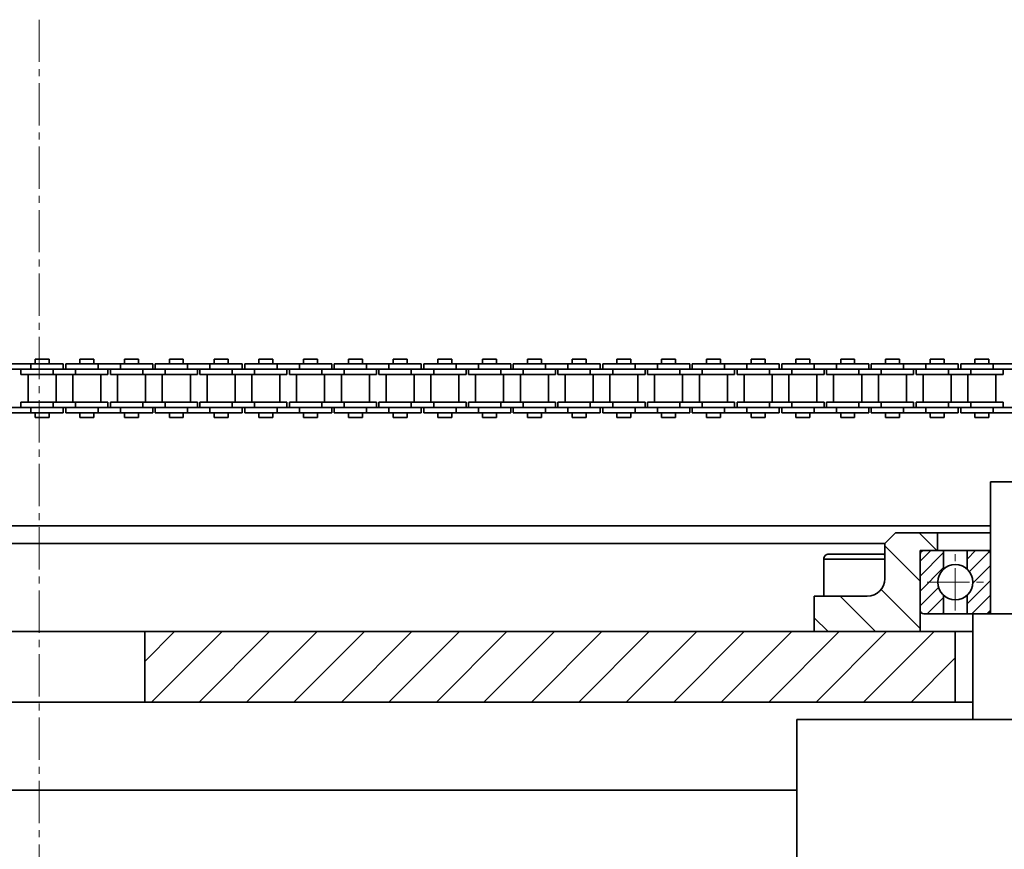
# Model space of a CAD drawing. Header units: millimetres. Extents: x 2945 to 26725, y -1082 to 16127.
# Tile 74 of 151: x 12290 to 12569, y 7665 to 7900. Entities that reach past the tile are written whole.
import ezdxf

# ---------------------------------------------------------------- set-up
doc = ezdxf.new("R2010")
doc.units = ezdxf.units.MM
doc.linetypes.add('点画线', pattern=[18, 12, -2, 2, -2])
for name, color, linetype, lineweight in [('中心线层', 1, '点画线', 18), ('几何体', 7, 'Continuous', 35), ('剖面线', 4, 'Continuous', 18), ('剖面线层', 4, 'Continuous', 18)]:
    doc.layers.add(name, color=color, linetype=linetype, lineweight=lineweight)
pattern_1 = [(45, (0, 0), (-2.121320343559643, 2.121320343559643), [])]

msp = doc.modelspace()

# ---------------------------------------------------------------- hatches: boundary and pattern name
at = {"layer": '剖面线'}
h = msp.add_hatch(dxfattribs=at)
h.set_pattern_fill('ANSI31', color=256, style=0, pattern_type=0)
h.set_pattern_definition([(135.0000000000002, (0, 0), (-6.735192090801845, -6.735192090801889), [])])
edge = h.paths.add_edge_path(flags=0)
edge.add_line((12515.25440187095, 7736.851522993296), (12515.25440187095, 7726.851522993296))
edge.add_line((12515.25440187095, 7726.851522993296), (12545.25440187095, 7726.851522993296))
edge.add_line((12545.25440187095, 7726.851522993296), (12545.25440187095, 7749.851522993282))
edge.add_line((12545.25440187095, 7749.851522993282), (12550.25440187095, 7749.851522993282))
edge.add_line((12550.25440187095, 7749.851522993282), (12550.25440187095, 7754.851522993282))
edge.add_line((12550.25440187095, 7754.851522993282), (12538.25440187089, 7754.851522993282))
edge.add_line((12538.25440187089, 7754.851522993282), (12535.25440187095, 7751.851522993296))
edge.add_line((12535.25440187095, 7751.851522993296), (12535.25440187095, 7741.851522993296))
edge.add_arc((12530.25440187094, 7741.851522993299), 5.000000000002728, 270.0000000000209, 359.9999999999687)
edge.add_line((12530.25440187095, 7736.851522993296), (12515.25440187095, 7736.851522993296))
h = msp.add_hatch(dxfattribs=at)
h.set_pattern_fill('ANSI31', color=256, style=0, pattern_type=0)
h.set_pattern_definition([(45, (0, 0), (-6.735192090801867, 6.735192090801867), [])])
h.paths.add_polyline_path([(12325.254401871, 7706.851522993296), (12555.254401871, 7706.851522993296), (12555.254401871, 7726.851522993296), (12325.254401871, 7726.851522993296)], flags=0)
at = {"layer": '剖面线层'}
h = msp.add_hatch(dxfattribs=at)
h.set_pattern_fill('无图案', color=256, style=0, pattern_type=0)
h.set_pattern_definition(pattern_1)
edge = h.paths.add_edge_path(flags=0)
edge.add_line((12545.25451020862, 7732.951520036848), (12545.25451020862, 7748.751519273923))
edge.add_line((12545.25451020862, 7748.751519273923), (12545.25451020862, 7749.851522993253))
edge.add_line((12545.25451020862, 7749.851522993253), (12546.3540966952, 7749.851522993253))
edge.add_arc((12546.35322357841, 7748.752809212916), 1.098714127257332, 89.95446867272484, 180.0672677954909)
edge.add_line((12545.25451020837, 7748.751519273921), (12545.25451020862, 7749.851522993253))
edge.add_line((12545.25451020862, 7749.851522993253), (12546.3540966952, 7749.851522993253))
edge.add_line((12546.3540966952, 7749.851522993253), (12551.92069368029, 7749.851522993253))
edge.add_line((12551.92069368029, 7749.851522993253), (12551.92069368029, 7744.565080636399))
edge.add_arc((12555.25412229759, 7740.851489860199), 4.990240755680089, 131.9120853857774, 180.0000000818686)
edge.add_arc((12555.25412230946, 7740.851489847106), 4.990240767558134, 179.9999999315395, 228.0879151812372)
edge.add_line((12551.92069372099, 7737.137899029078), (12551.92069368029, 7731.851516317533))
edge.add_line((12551.92069368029, 7731.851516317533), (12550.25462464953, 7731.851516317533))
edge.add_line((12550.25462464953, 7731.851516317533), (12546.35409669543, 7731.851516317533))
edge.add_arc((12546.3531221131, 7732.950128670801), 1.098612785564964, 179.9274362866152, 270.0508272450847)
h = msp.add_hatch(dxfattribs=at)
h.set_pattern_fill('无图案', color=256, style=0, pattern_type=0)
h.set_pattern_definition(pattern_1)
edge = h.paths.add_edge_path(flags=0)
edge.add_line((12565.253734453, 7732.951520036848), (12565.253734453, 7748.751519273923))
edge.add_line((12565.253734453, 7748.751519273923), (12565.253734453, 7749.851522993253))
edge.add_line((12565.253734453, 7749.851522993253), (12564.15414796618, 7749.851522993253))
edge.add_arc((12564.15502108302, 7748.752809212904), 1.098714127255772, 359.9327322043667, 450.0455313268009)
edge.add_line((12565.253734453, 7748.751519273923), (12565.253734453, 7749.851522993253))
edge.add_line((12565.253734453, 7749.851522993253), (12564.15414796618, 7749.851522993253))
edge.add_line((12564.15414796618, 7749.851522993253), (12558.58755098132, 7749.851522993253))
edge.add_line((12558.58755098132, 7749.851522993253), (12558.58755098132, 7744.565080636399))
edge.add_arc((12555.25412236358, 7740.851489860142), 4.990240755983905, 0, 48.08791469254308)
edge.add_arc((12555.25412237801, 7740.85148982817), 4.9902407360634, 311.9120849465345, 360.0000000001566)
edge.add_line((12558.58755098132, 7737.137899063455), (12558.58755098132, 7731.851516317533))
edge.add_line((12558.58755098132, 7731.851516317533), (12560.25362001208, 7731.851516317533))
edge.add_line((12560.25362001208, 7731.851516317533), (12564.15414796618, 7731.851516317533))
edge.add_arc((12564.15512254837, 7732.950128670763), 1.098612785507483, 269.9491727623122, 360.0725637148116)

# ---------------------------------------------------------------- linework, layer by layer
at = {"layer": '中心线层'}
for p, q in [((12295.254401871, 7900.461099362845), (12295.254401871, 5098.610087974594)), ((12555.25412233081, 7732.861249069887), (12555.25412233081, 7748.841730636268)), ((12547.26388154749, 7740.85148985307), (12563.24436311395, 7740.85148985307))]:
    msp.add_line(p, q, dxfattribs=at)
at = {"layer": '几何体'}
for p, q in [((12294.13689696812, 7804.15372270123), (12294.13689696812, 7802.778722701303)), ((12298.09689696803, 7804.15372270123), (12294.13689696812, 7804.15372270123)), ((12298.09689696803, 7802.778722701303), (12298.09689696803, 7804.15372270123)), ((12306.83687950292, 7804.15372270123), (12306.83687950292, 7802.778722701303)), ((12310.79687950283, 7804.15372270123), (12306.83687950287, 7804.15372270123)), ((12310.79687950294, 7802.778722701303), (12310.79687950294, 7804.15372270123)), ((12319.53687950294, 7804.15372270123), (12319.53687950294, 7802.778722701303)), ((12323.49687950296, 7804.15372270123), (12319.53687950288, 7804.15372270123)), ((12323.49687950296, 7802.778722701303), (12323.49687950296, 7804.15372270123)), ((12332.23686203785, 7804.15372270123), (12332.23686203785, 7802.778722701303)), ((12336.19686203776, 7804.15372270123), (12332.23686203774, 7804.15372270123)), ((12336.19686203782, 7802.778722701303), (12336.19686203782, 7804.15372270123)), ((12344.93686203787, 7804.15372270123), (12344.93686203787, 7802.778722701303)), ((12348.89686203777, 7804.15372270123), (12344.93686203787, 7804.15372270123)), ((12348.89686203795, 7802.778722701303), (12348.89686203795, 7804.15372270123)), ((12357.63684457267, 7804.15372270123), (12357.63684457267, 7802.778722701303)), ((12361.59684457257, 7804.15372270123), (12357.63684457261, 7804.15372270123)), ((12361.59684457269, 7802.778722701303), (12361.59684457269, 7804.15372270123)), ((12370.33684457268, 7804.15372270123), (12370.33684457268, 7802.778722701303)), ((12374.2968445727, 7804.15372270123), (12370.33684457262, 7804.15372270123)), ((12374.2968445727, 7802.778722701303), (12374.2968445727, 7804.15372270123)), ((12383.0368271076, 7804.15372270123), (12383.0368271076, 7802.778722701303)), ((12386.9968271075, 7804.15372270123), (12383.03682710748, 7804.15372270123)), ((12386.99682710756, 7802.778722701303), (12386.99682710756, 7804.15372270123)), ((12395.73682710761, 7804.15372270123), (12395.73682710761, 7802.778722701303)), ((12399.69682710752, 7804.15372270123), (12395.73682710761, 7804.15372270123)), ((12399.69682710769, 7802.778722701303), (12399.69682710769, 7804.15372270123)), ((12408.43680964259, 7804.15372270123), (12408.43680964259, 7802.778722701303)), ((12412.39680964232, 7804.15372270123), (12408.43680964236, 7804.15372270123)), ((12412.39680964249, 7802.778722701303), (12412.39680964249, 7804.15372270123)), ((12421.13680964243, 7804.15372270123), (12421.13680964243, 7802.778722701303)), ((12425.09680964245, 7804.15372270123), (12421.13680964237, 7804.15372270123)), ((12425.09680964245, 7802.778722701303), (12425.09680964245, 7804.15372270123)), ((12433.83679217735, 7804.15372270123), (12433.83679217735, 7802.778722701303)), ((12437.79679217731, 7804.15372270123), (12433.83679217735, 7804.15372270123)), ((12437.79679217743, 7802.778722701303), (12437.79679217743, 7804.15372270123)), ((12446.53679217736, 7804.15372270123), (12446.53679217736, 7802.778722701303)), ((12450.49679217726, 7804.15372270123), (12446.53679217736, 7804.15372270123)), ((12450.49679217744, 7802.778722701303), (12450.49679217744, 7804.15372270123)), ((12459.23677471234, 7804.15372270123), (12459.23677471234, 7802.778722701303)), ((12463.19677471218, 7804.15372270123), (12459.23677471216, 7804.15372270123)), ((12463.19677471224, 7802.778722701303), (12463.19677471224, 7804.15372270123)), ((12471.93677471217, 7804.15372270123), (12471.93677471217, 7802.778722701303)), ((12475.89677471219, 7804.15372270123), (12471.93677471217, 7804.15372270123)), ((12475.89677471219, 7802.778722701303), (12475.89677471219, 7804.15372270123)), ((12484.63675724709, 7804.15372270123), (12484.63675724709, 7802.778722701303)), ((12488.59675724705, 7804.15372270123), (12484.63675724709, 7804.15372270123)), ((12488.59675724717, 7802.778722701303), (12488.59675724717, 7804.15372270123)), ((12497.3367572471, 7804.15372270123), (12497.3367572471, 7802.778722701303)), ((12501.29675724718, 7804.15372270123), (12497.3367572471, 7804.15372270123)), ((12501.29675724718, 7802.778722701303), (12501.29675724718, 7804.15372270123)), ((12510.03673978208, 7804.15372270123), (12510.03673978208, 7802.778722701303)), ((12513.99673978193, 7804.15372270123), (12510.03673978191, 7804.15372270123)), ((12513.99673978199, 7802.778722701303), (12513.99673978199, 7804.15372270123)), ((12522.73673978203, 7804.15372270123), (12522.73673978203, 7802.778722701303)), ((12526.69673978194, 7804.15372270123), (12522.73673978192, 7804.15372270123)), ((12526.69673978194, 7802.778722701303), (12526.69673978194, 7804.15372270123)), ((12535.43672231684, 7804.15372270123), (12535.43672231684, 7802.778722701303)), ((12539.3967223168, 7804.15372270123), (12535.43672231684, 7804.15372270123)), ((12539.39672231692, 7802.778722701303), (12539.39672231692, 7804.15372270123)), ((12548.13672231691, 7804.15372270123), (12548.13672231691, 7802.778722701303)), ((12552.09672231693, 7804.15372270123), (12548.13672231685, 7804.15372270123)), ((12552.09672231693, 7802.778722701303), (12552.09672231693, 7804.15372270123)), ((12560.83670485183, 7804.15372270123), (12560.83670485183, 7802.778722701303)), ((12564.79670485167, 7804.15372270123), (12560.83670485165, 7804.15372270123)), ((12564.79670485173, 7802.778722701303), (12564.79670485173, 7804.15372270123)), ((12292.94189696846, 7802.778722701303), (12286.59189696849, 7802.778722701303)), ((12292.94189696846, 7801.278722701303), (12286.59189696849, 7801.278722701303)), ((12290.11692767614, 7801.27872279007), (12290.11692767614, 7799.778722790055)), ((12292.94189696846, 7802.778722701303), (12292.94189696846, 7801.278722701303)), ((12302.11689696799, 7802.778722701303), (12292.94189696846, 7802.778722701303)), ((12299.29192767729, 7801.27872279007), (12292.94189696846, 7801.27872279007)), ((12299.29192767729, 7801.278722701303), (12292.94189696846, 7801.278722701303)), ((12299.29192767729, 7801.27872279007), (12299.29192767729, 7799.778722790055)), ((12305.64192767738, 7801.27872279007), (12299.29192767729, 7801.27872279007)), ((12302.11689696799, 7801.278722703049), (12302.11689696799, 7802.778722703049)), ((12302.81687950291, 7802.778722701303), (12302.81687950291, 7801.278722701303)), ((12311.9918795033, 7802.778722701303), (12302.81687950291, 7802.778722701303)), ((12305.64192767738, 7801.27872279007), (12305.64192767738, 7799.778722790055)), ((12311.9918795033, 7801.278722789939), (12305.64192767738, 7801.27872279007)), ((12311.9918795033, 7801.278722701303), (12305.64192767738, 7801.278722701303)), ((12311.9918795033, 7802.778722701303), (12311.9918795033, 7801.278722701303)), ((12318.34187950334, 7802.778722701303), (12311.9918795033, 7802.778722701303)), ((12318.34187950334, 7801.278722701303), (12311.9918795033, 7801.278722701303)), ((12314.81692767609, 7799.778722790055), (12314.81692767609, 7801.27872279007)), ((12315.51691021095, 7801.27872279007), (12315.51691021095, 7799.778722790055)), ((12318.34187950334, 7802.778722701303), (12318.34187950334, 7801.278722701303)), ((12327.51687950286, 7802.778722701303), (12318.34187950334, 7802.778722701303)), ((12324.69191021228, 7801.27872279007), (12318.34187950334, 7801.27872279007)), ((12324.69191021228, 7801.278722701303), (12318.34187950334, 7801.278722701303)), ((12324.69191021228, 7801.27872279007), (12324.69191021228, 7799.778722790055)), ((12331.0419102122, 7801.27872279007), (12324.69191021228, 7801.27872279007)), ((12327.51687950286, 7801.278722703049), (12327.51687950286, 7802.778722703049)), ((12328.21686203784, 7802.778722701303), (12328.21686203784, 7801.278722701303)), ((12337.39186203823, 7802.778722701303), (12328.21686203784, 7802.778722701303)), ((12331.0419102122, 7801.27872279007), (12331.0419102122, 7799.778722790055)), ((12337.39186203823, 7801.278722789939), (12331.0419102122, 7801.27872279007)), ((12337.39186203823, 7801.278722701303), (12331.0419102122, 7801.278722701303)), ((12337.39186203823, 7802.778722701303), (12337.39186203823, 7801.278722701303)), ((12343.74186203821, 7802.778722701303), (12337.39186203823, 7802.778722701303)), ((12343.74186203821, 7801.278722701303), (12337.39186203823, 7801.278722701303)), ((12340.21691021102, 7799.778722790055), (12340.21691021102, 7801.27872279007)), ((12340.91689274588, 7801.27872279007), (12340.91689274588, 7799.778722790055)), ((12343.74186203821, 7802.778722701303), (12343.74186203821, 7801.278722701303)), ((12352.91686203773, 7802.778722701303), (12343.74186203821, 7802.778722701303)), ((12350.09189274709, 7801.27872279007), (12343.74186203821, 7801.27872279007)), ((12350.09189274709, 7801.278722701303), (12343.74186203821, 7801.278722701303)), ((12350.09189274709, 7801.27872279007), (12350.09189274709, 7799.778722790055)), ((12356.44189274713, 7801.27872279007), (12350.09189274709, 7801.27872279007)), ((12352.91686203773, 7801.278722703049), (12352.91686203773, 7802.778722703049)), ((12353.61684457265, 7802.778722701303), (12353.61684457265, 7801.278722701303)), ((12362.79184457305, 7802.778722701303), (12353.61684457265, 7802.778722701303)), ((12356.44189274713, 7801.27872279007), (12356.44189274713, 7799.778722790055)), ((12362.79184457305, 7801.278722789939), (12356.44189274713, 7801.27872279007)), ((12362.79184457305, 7801.278722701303), (12356.44189274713, 7801.278722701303)), ((12362.79184457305, 7802.778722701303), (12362.79184457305, 7801.278722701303)), ((12369.14184457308, 7802.778722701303), (12362.79184457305, 7802.778722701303)), ((12369.14184457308, 7801.278722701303), (12362.79184457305, 7801.278722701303)), ((12365.61689274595, 7799.778722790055), (12365.61689274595, 7801.27872279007)), ((12366.3168752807, 7801.27872279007), (12366.3168752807, 7799.778722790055)), ((12369.14184457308, 7802.778722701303), (12369.14184457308, 7801.278722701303)), ((12378.31684457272, 7802.778722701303), (12369.14184457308, 7802.778722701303)), ((12375.49187528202, 7801.27872279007), (12369.14184457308, 7801.27872279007)), ((12375.49187528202, 7801.278722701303), (12369.14184457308, 7801.278722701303)), ((12375.49187528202, 7801.27872279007), (12375.49187528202, 7799.778722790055)), ((12381.84187528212, 7801.27872279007), (12375.49187528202, 7801.27872279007)), ((12378.31684457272, 7801.278722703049), (12378.31684457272, 7802.778722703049)), ((12379.01682710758, 7802.778722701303), (12379.01682710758, 7801.278722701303)), ((12388.19182710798, 7802.778722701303), (12379.01682710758, 7802.778722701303)), ((12381.84187528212, 7801.27872279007), (12381.84187528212, 7799.778722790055)), ((12388.19182710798, 7801.278722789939), (12381.84187528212, 7801.27872279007)), ((12388.19182710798, 7801.278722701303), (12381.84187528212, 7801.278722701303)), ((12388.19182710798, 7802.778722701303), (12388.19182710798, 7801.278722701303)), ((12394.54182710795, 7802.778722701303), (12388.19182710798, 7802.778722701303)), ((12394.54182710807, 7801.278722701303), (12388.19182710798, 7801.278722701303)), ((12391.01687528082, 7799.778722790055), (12391.01687528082, 7801.27872279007)), ((12391.71685781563, 7801.27872279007), (12391.71685781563, 7799.778722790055)), ((12394.54182710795, 7802.778722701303), (12394.54182710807, 7801.278722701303)), ((12403.71682710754, 7802.778722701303), (12394.54182710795, 7802.778722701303)), ((12400.89185781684, 7801.27872279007), (12394.54182710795, 7801.27872279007)), ((12400.89185781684, 7801.278722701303), (12394.54182710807, 7801.278722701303)), ((12400.89185781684, 7801.27872279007), (12400.89185781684, 7799.778722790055)), ((12407.24185781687, 7801.27872279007), (12400.89185781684, 7801.27872279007)), ((12403.71682710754, 7801.278722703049), (12403.71682710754, 7802.778722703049)), ((12404.4168096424, 7802.778722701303), (12404.4168096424, 7801.278722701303)), ((12413.59180964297, 7802.778722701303), (12404.4168096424, 7802.778722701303)), ((12407.24185781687, 7801.27872279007), (12407.24185781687, 7799.778722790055)), ((12413.59180964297, 7801.278722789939), (12407.24185781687, 7801.27872279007)), ((12413.59180964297, 7801.278722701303), (12407.24185781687, 7801.278722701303)), ((12413.59180964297, 7802.778722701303), (12413.59180964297, 7801.278722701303)), ((12419.94180964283, 7802.778722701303), (12413.59180964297, 7802.778722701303)), ((12419.94180964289, 7801.278722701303), (12413.59180964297, 7801.278722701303)), ((12416.4168578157, 7799.778722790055), (12416.4168578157, 7801.27872279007)), ((12417.11684035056, 7801.27872279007), (12417.11684035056, 7799.778722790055)), ((12419.94180964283, 7802.778722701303), (12419.94180964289, 7801.278722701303)), ((12429.11680964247, 7802.778722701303), (12419.94180964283, 7802.778722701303)), ((12426.29184035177, 7801.27872279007), (12419.94180964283, 7801.27872279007)), ((12426.29184035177, 7801.278722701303), (12419.94180964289, 7801.278722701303)), ((12426.29184035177, 7801.27872279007), (12426.29184035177, 7799.778722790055)), ((12432.64184035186, 7801.27872279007), (12426.29184035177, 7801.27872279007)), ((12429.11680964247, 7801.278722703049), (12429.11680964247, 7802.778722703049)), ((12429.81679217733, 7802.778722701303), (12429.81679217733, 7801.278722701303)), ((12438.99179217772, 7802.778722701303), (12429.81679217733, 7802.778722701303)), ((12432.64184035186, 7801.27872279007), (12432.64184035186, 7799.778722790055)), ((12438.99179217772, 7801.278722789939), (12432.64184035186, 7801.27872279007)), ((12438.99179217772, 7801.278722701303), (12432.64184035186, 7801.278722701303)), ((12438.99179217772, 7802.778722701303), (12438.99179217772, 7801.278722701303)), ((12445.3417921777, 7802.778722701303), (12438.99179217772, 7802.778722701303)), ((12445.34179217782, 7801.278722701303), (12438.99179217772, 7801.278722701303)), ((12441.81684035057, 7799.778722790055), (12441.81684035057, 7801.27872279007)), ((12442.51682288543, 7801.27872279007), (12442.51682288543, 7799.778722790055)), ((12445.3417921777, 7802.778722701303), (12445.34179217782, 7801.278722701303)), ((12454.51679217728, 7802.778722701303), (12445.3417921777, 7802.778722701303)), ((12451.69182288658, 7801.27872279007), (12445.3417921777, 7801.27872279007)), ((12451.69182288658, 7801.278722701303), (12445.34179217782, 7801.278722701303)), ((12451.69182288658, 7801.27872279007), (12451.69182288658, 7799.778722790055)), ((12458.04182288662, 7801.27872279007), (12451.69182288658, 7801.27872279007)), ((12454.51679217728, 7801.278722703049), (12454.51679217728, 7802.778722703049)), ((12455.21677471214, 7802.778722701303), (12455.21677471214, 7801.278722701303)), ((12464.39177471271, 7802.778722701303), (12455.21677471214, 7802.778722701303)), ((12458.04182288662, 7801.27872279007), (12458.04182288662, 7799.778722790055)), ((12464.39177471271, 7801.278722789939), (12458.04182288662, 7801.27872279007)), ((12464.39177471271, 7801.278722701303), (12458.04182288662, 7801.278722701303)), ((12464.39177471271, 7802.778722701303), (12464.39177471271, 7801.278722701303)), ((12470.74177471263, 7802.778722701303), (12464.39177471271, 7802.778722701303)), ((12470.74177471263, 7801.278722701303), (12464.39177471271, 7801.278722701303)), ((12467.21682288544, 7799.778722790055), (12467.21682288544, 7801.27872279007)), ((12467.9168054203, 7801.27872279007), (12467.9168054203, 7799.778722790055)), ((12470.74177471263, 7802.778722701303), (12470.74177471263, 7801.278722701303)), ((12479.91677471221, 7802.778722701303), (12470.74177471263, 7802.778722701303)), ((12477.09180542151, 7801.27872279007), (12470.74177471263, 7801.27872279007)), ((12477.09180542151, 7801.278722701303), (12470.74177471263, 7801.278722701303)), ((12477.09180542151, 7801.27872279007), (12477.09180542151, 7799.778722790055)), ((12483.44180542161, 7801.27872279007), (12477.09180542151, 7801.27872279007)), ((12479.91677471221, 7801.278722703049), (12479.91677471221, 7802.778722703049)), ((12480.61675724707, 7802.778722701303), (12480.61675724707, 7801.278722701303)), ((12489.79175724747, 7802.778722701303), (12480.61675724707, 7802.778722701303)), ((12483.44180542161, 7801.27872279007), (12483.44180542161, 7799.778722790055)), ((12489.79175724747, 7801.278722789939), (12483.44180542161, 7801.27872279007)), ((12489.79175724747, 7801.278722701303), (12483.44180542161, 7801.278722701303)), ((12489.79175724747, 7802.778722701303), (12489.79175724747, 7801.278722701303)), ((12496.14175724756, 7802.778722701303), (12489.79175724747, 7802.778722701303)), ((12496.14175724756, 7801.278722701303), (12489.79175724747, 7801.278722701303)), ((12492.61680542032, 7799.778722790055), (12492.61680542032, 7801.27872279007)), ((12493.31678795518, 7801.27872279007), (12493.31678795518, 7799.778722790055)), ((12496.14175724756, 7802.778722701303), (12496.14175724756, 7801.278722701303)), ((12505.31675724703, 7802.778722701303), (12496.14175724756, 7802.778722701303)), ((12502.49178795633, 7801.27872279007), (12496.14175724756, 7801.27872279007)), ((12502.49178795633, 7801.278722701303), (12496.14175724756, 7801.278722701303)), ((12502.49178795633, 7801.27872279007), (12502.49178795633, 7799.778722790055)), ((12508.84178795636, 7801.27872279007), (12502.49178795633, 7801.27872279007)), ((12505.31675724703, 7801.278722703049), (12505.31675724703, 7802.778722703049)), ((12506.01673978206, 7802.778722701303), (12506.01673978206, 7801.278722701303)), ((12515.19173978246, 7802.778722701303), (12506.01673978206, 7802.778722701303)), ((12508.84178795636, 7801.27872279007), (12508.84178795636, 7799.778722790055)), ((12515.19173978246, 7801.278722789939), (12508.84178795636, 7801.27872279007)), ((12515.19173978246, 7801.278722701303), (12508.84178795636, 7801.278722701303)), ((12515.19173978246, 7802.778722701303), (12515.19173978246, 7801.278722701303)), ((12521.54173978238, 7802.778722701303), (12515.19173978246, 7802.778722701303)), ((12521.54173978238, 7801.278722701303), (12515.19173978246, 7801.278722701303)), ((12518.01678795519, 7799.778722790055), (12518.01678795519, 7801.27872279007)), ((12518.71677049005, 7801.27872279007), (12518.71677049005, 7799.778722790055)), ((12521.54173978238, 7802.778722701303), (12521.54173978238, 7801.278722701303)), ((12530.71673978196, 7802.778722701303), (12521.54173978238, 7802.778722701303)), ((12527.89177049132, 7801.27872279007), (12521.54173978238, 7801.27872279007)), ((12527.89177049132, 7801.278722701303), (12521.54173978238, 7801.278722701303)), ((12527.89177049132, 7801.27872279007), (12527.89177049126, 7799.778722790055)), ((12534.24177049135, 7801.27872279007), (12527.89177049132, 7801.27872279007)), ((12530.71673978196, 7801.278722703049), (12530.71673978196, 7802.778722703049)), ((12531.41672231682, 7802.778722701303), (12531.41672231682, 7801.278722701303)), ((12540.59172231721, 7802.778722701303), (12531.41672231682, 7802.778722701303)), ((12534.24177049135, 7801.27872279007), (12534.24177049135, 7799.778722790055)), ((12540.59172231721, 7801.278722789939), (12534.24177049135, 7801.27872279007)), ((12540.59172231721, 7801.278722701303), (12534.24177049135, 7801.278722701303)), ((12540.59172231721, 7802.778722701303), (12540.59172231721, 7801.278722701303)), ((12546.94172231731, 7802.778722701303), (12540.59172231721, 7802.778722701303)), ((12546.94172231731, 7801.278722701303), (12540.59172231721, 7801.278722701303)), ((12543.41677049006, 7799.778722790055), (12543.41677049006, 7801.27872279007)), ((12544.11675302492, 7801.27872279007), (12544.11675302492, 7799.778722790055)), ((12546.94172231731, 7802.778722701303), (12546.94172231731, 7801.278722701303)), ((12556.11672231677, 7802.778722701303), (12546.94172231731, 7802.778722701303)), ((12553.29175302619, 7801.27872279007), (12546.94172231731, 7801.27872279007)), ((12553.29175302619, 7801.278722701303), (12546.94172231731, 7801.278722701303)), ((12553.29175302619, 7801.27872279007), (12553.29175302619, 7799.778722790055)), ((12559.64175302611, 7801.27872279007), (12553.29175302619, 7801.27872279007)), ((12556.11672231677, 7801.278722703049), (12556.11672231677, 7802.778722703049)), ((12556.81670485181, 7802.778722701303), (12556.81670485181, 7801.278722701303)), ((12565.9917048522, 7802.778722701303), (12556.81670485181, 7802.778722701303)), ((12559.64175302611, 7801.27872279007), (12559.64175302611, 7799.778722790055)), ((12565.9917048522, 7801.278722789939), (12559.64175302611, 7801.27872279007)), ((12565.9917048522, 7801.278722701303), (12559.64175302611, 7801.278722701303)), ((12565.9917048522, 7802.778722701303), (12565.9917048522, 7801.278722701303)), ((12572.34170485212, 7802.778722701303), (12565.9917048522, 7802.778722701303)), ((12572.34170485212, 7801.278722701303), (12565.9917048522, 7801.278722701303)), ((12568.81675302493, 7799.778722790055), (12568.81675302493, 7801.27872279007)), ((12299.29192767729, 7799.778722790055), (12290.11692767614, 7799.778722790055)), ((12292.14192767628, 7799.778722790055), (12292.14192767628, 7791.928722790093)), ((12305.64192767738, 7799.778722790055), (12299.29192767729, 7799.778722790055)), ((12300.09192767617, 7791.928722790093), (12300.09192767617, 7799.778722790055)), ((12304.84192767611, 7799.778722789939), (12304.84192767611, 7791.928722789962)), ((12314.81692767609, 7799.778722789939), (12305.64192767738, 7799.778722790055)), ((12312.7919276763, 7791.928722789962), (12312.7919276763, 7799.778722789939)), ((12324.69191021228, 7799.778722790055), (12315.51691021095, 7799.778722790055)), ((12317.54191021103, 7799.778722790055), (12317.54191021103, 7791.928722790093)), ((12331.0419102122, 7799.778722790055), (12324.69191021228, 7799.778722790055)), ((12325.49191021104, 7791.928722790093), (12325.49191021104, 7799.778722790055)), ((12330.2419102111, 7799.778722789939), (12330.2419102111, 7791.928722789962)), ((12340.21691021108, 7799.778722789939), (12331.0419102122, 7799.778722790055)), ((12338.19191021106, 7791.928722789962), (12338.19191021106, 7799.778722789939)), ((12350.09189274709, 7799.778722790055), (12340.91689274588, 7799.778722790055)), ((12342.94189274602, 7799.778722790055), (12342.94189274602, 7791.928722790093)), ((12356.44189274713, 7799.778722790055), (12350.09189274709, 7799.778722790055)), ((12350.89189274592, 7791.928722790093), (12350.89189274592, 7799.778722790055)), ((12355.64189274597, 7799.778722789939), (12355.64189274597, 7791.928722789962)), ((12365.61689274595, 7799.778722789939), (12356.44189274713, 7799.778722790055)), ((12363.59189274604, 7791.928722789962), (12363.59189274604, 7799.778722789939)), ((12375.49187528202, 7799.778722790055), (12366.3168752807, 7799.778722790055)), ((12368.34187528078, 7799.778722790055), (12368.34187528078, 7791.928722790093)), ((12381.84187528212, 7799.778722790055), (12375.49187528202, 7799.778722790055)), ((12376.29187528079, 7791.928722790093), (12376.29187528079, 7799.778722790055)), ((12381.04187528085, 7799.778722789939), (12381.04187528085, 7791.928722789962)), ((12391.01687528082, 7799.778722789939), (12381.84187528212, 7799.778722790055)), ((12388.9918752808, 7791.928722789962), (12388.9918752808, 7799.778722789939)), ((12400.89185781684, 7799.778722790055), (12391.71685781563, 7799.778722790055)), ((12393.74185781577, 7799.778722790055), (12393.74185781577, 7791.928722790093)), ((12407.24185781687, 7799.778722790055), (12400.89185781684, 7799.778722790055)), ((12401.69185781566, 7791.928722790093), (12401.69185781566, 7799.778722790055)), ((12406.44185781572, 7799.778722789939), (12406.44185781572, 7791.928722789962)), ((12416.4168578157, 7799.778722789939), (12407.24185781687, 7799.778722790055)), ((12414.39185781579, 7791.928722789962), (12414.39185781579, 7799.778722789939)), ((12426.29184035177, 7799.778722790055), (12417.11684035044, 7799.778722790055)), ((12419.14184035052, 7799.778722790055), (12419.14184035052, 7791.928722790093)), ((12432.64184035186, 7799.778722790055), (12426.29184035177, 7799.778722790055)), ((12427.09184035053, 7791.928722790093), (12427.09184035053, 7799.778722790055)), ((12431.84184035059, 7799.778722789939), (12431.84184035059, 7791.928722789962)), ((12441.81684035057, 7799.778722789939), (12432.64184035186, 7799.778722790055)), ((12439.79184035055, 7791.928722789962), (12439.79184035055, 7799.778722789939)), ((12451.69182288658, 7799.778722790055), (12442.51682288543, 7799.778722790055)), ((12444.54182288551, 7799.778722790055), (12444.54182288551, 7791.928722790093)), ((12458.04182288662, 7799.778722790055), (12451.69182288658, 7799.778722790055)), ((12452.49182288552, 7791.928722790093), (12452.49182288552, 7799.778722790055)), ((12457.24182288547, 7799.778722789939), (12457.24182288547, 7791.928722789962)), ((12467.21682288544, 7799.778722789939), (12458.04182288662, 7799.778722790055)), ((12465.19182288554, 7791.928722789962), (12465.19182288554, 7799.778722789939)), ((12477.09180542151, 7799.778722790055), (12467.9168054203, 7799.778722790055)), ((12469.94180542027, 7799.778722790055), (12469.94180542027, 7791.928722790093)), ((12483.44180542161, 7799.778722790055), (12477.09180542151, 7799.778722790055)), ((12477.89180542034, 7791.928722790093), (12477.89180542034, 7799.778722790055)), ((12482.64180542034, 7799.778722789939), (12482.64180542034, 7791.928722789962)), ((12492.61680542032, 7799.778722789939), (12483.44180542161, 7799.778722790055)), ((12490.59180542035, 7791.928722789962), (12490.59180542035, 7799.778722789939)), ((12502.49178795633, 7799.778722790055), (12493.31678795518, 7799.778722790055)), ((12495.34178795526, 7799.778722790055), (12495.34178795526, 7791.928722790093)), ((12508.84178795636, 7799.778722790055), (12502.49178795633, 7799.778722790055)), ((12503.29178795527, 7791.928722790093), (12503.29178795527, 7799.778722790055)), ((12508.04178795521, 7799.778722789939), (12508.04178795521, 7791.928722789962)), ((12518.01678795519, 7799.778722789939), (12508.84178795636, 7799.778722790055)), ((12515.99178795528, 7791.928722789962), (12515.99178795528, 7799.778722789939)), ((12527.89177049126, 7799.778722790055), (12518.71677049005, 7799.778722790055)), ((12520.74177049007, 7799.778722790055), (12520.74177049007, 7791.928722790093)), ((12534.24177049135, 7799.778722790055), (12527.89177049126, 7799.778722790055)), ((12528.69177049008, 7791.928722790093), (12528.69177049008, 7799.778722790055)), ((12533.4417704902, 7799.778722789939), (12533.4417704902, 7791.928722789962)), ((12543.41677049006, 7799.778722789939), (12534.24177049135, 7799.778722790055)), ((12541.3917704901, 7791.928722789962), (12541.3917704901, 7799.778722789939)), ((12553.29175302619, 7799.778722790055), (12544.11675302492, 7799.778722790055)), ((12546.141753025, 7799.778722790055), (12546.141753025, 7791.928722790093)), ((12559.64175302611, 7799.778722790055), (12553.29175302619, 7799.778722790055)), ((12554.09175302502, 7791.928722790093), (12554.09175302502, 7799.778722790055)), ((12558.84175302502, 7799.778722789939), (12558.84175302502, 7791.928722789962)), ((12568.81675302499, 7799.778722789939), (12559.64175302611, 7799.778722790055)), ((12566.79175302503, 7791.928722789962), (12566.79175302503, 7799.778722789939)), ((12292.9418969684, 7790.428722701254), (12286.59189696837, 7790.428722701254)), ((12290.11692767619, 7791.928722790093), (12290.11692767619, 7790.428722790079)), ((12299.29192767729, 7791.928722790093), (12290.11692767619, 7791.928722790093)), ((12299.29192767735, 7790.428722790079), (12292.9418969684, 7790.428722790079)), ((12292.9418969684, 7788.928722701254), (12292.9418969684, 7790.428722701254)), ((12299.29192767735, 7790.428722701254), (12292.9418969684, 7790.428722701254)), ((12299.29192767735, 7790.428722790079), (12299.29192767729, 7791.928722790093)), ((12305.64192767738, 7791.928722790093), (12299.29192767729, 7791.928722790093)), ((12305.64192767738, 7790.428722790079), (12299.29192767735, 7790.428722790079)), ((12302.11689696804, 7788.928722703), (12302.11689696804, 7790.428722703)), ((12302.81687950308, 7790.428722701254), (12302.81687950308, 7788.928722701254)), ((12305.64192767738, 7790.428722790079), (12305.64192767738, 7791.928722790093)), ((12314.81692767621, 7791.928722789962), (12305.64192767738, 7791.928722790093)), ((12311.99187950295, 7790.428722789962), (12305.64192767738, 7790.428722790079)), ((12311.99187950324, 7790.428722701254), (12305.64192767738, 7790.428722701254)), ((12311.99187950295, 7788.928722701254), (12311.99187950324, 7790.428722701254)), ((12318.34187950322, 7790.428722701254), (12311.99187950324, 7790.428722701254)), ((12314.81692767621, 7790.428722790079), (12314.81692767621, 7791.928722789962)), ((12315.51691021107, 7791.928722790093), (12315.51691021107, 7790.428722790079)), ((12324.69191021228, 7791.928722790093), (12315.51691021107, 7791.928722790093)), ((12324.69191021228, 7790.428722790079), (12318.34187950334, 7790.428722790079)), ((12318.34187950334, 7788.928722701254), (12318.34187950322, 7790.428722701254)), ((12324.69191021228, 7790.428722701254), (12318.34187950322, 7790.428722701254)), ((12324.69191021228, 7790.428722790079), (12324.69191021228, 7791.928722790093)), ((12331.0419102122, 7791.928722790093), (12324.69191021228, 7791.928722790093)), ((12331.04191021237, 7790.428722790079), (12324.69191021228, 7790.428722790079)), ((12327.51687950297, 7788.928722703), (12327.51687950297, 7790.428722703)), ((12328.21686203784, 7790.428722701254), (12328.21686203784, 7788.928722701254)), ((12331.04191021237, 7790.428722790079), (12331.0419102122, 7791.928722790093)), ((12340.21691021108, 7791.928722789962), (12331.0419102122, 7791.928722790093)), ((12337.39186203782, 7790.428722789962), (12331.04191021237, 7790.428722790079)), ((12337.39186203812, 7790.428722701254), (12331.04191021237, 7790.428722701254)), ((12337.39186203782, 7788.928722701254), (12337.39186203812, 7790.428722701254)), ((12343.74186203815, 7790.428722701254), (12337.39186203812, 7790.428722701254)), ((12340.21691021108, 7790.428722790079), (12340.21691021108, 7791.928722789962)), ((12340.91689274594, 7791.928722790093), (12340.91689274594, 7790.428722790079)), ((12350.09189274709, 7791.928722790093), (12340.91689274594, 7791.928722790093)), ((12350.09189274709, 7790.428722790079), (12343.74186203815, 7790.428722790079)), ((12343.74186203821, 7788.928722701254), (12343.74186203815, 7790.428722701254)), ((12350.09189274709, 7790.428722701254), (12343.74186203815, 7790.428722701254)), ((12350.09189274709, 7790.428722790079), (12350.09189274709, 7791.928722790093)), ((12356.44189274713, 7791.928722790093), (12350.09189274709, 7791.928722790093)), ((12356.44189274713, 7790.428722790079), (12350.09189274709, 7790.428722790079)), ((12352.91686203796, 7788.928722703), (12352.91686203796, 7790.428722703)), ((12353.61684457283, 7790.428722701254), (12353.61684457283, 7788.928722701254)), ((12356.44189274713, 7790.428722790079), (12356.44189274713, 7791.928722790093)), ((12365.61689274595, 7791.928722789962), (12356.44189274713, 7791.928722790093)), ((12362.7918445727, 7790.428722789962), (12356.44189274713, 7790.428722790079)), ((12362.79184457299, 7790.428722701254), (12356.44189274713, 7790.428722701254)), ((12362.7918445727, 7788.928722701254), (12362.79184457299, 7790.428722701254)), ((12369.14184457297, 7790.428722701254), (12362.79184457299, 7790.428722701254)), ((12365.61689274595, 7790.428722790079), (12365.61689274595, 7791.928722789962)), ((12366.31687528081, 7791.928722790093), (12366.31687528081, 7790.428722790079)), ((12375.49187528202, 7791.928722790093), (12366.31687528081, 7791.928722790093)), ((12375.49187528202, 7790.428722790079), (12369.14184457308, 7790.428722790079)), ((12369.14184457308, 7788.928722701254), (12369.14184457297, 7790.428722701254)), ((12375.49187528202, 7790.428722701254), (12369.14184457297, 7790.428722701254)), ((12375.49187528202, 7790.428722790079), (12375.49187528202, 7791.928722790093)), ((12381.84187528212, 7791.928722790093), (12375.49187528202, 7791.928722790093)), ((12381.84187528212, 7790.428722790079), (12375.49187528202, 7790.428722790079)), ((12378.31684457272, 7788.928722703), (12378.31684457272, 7790.428722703)), ((12379.01682710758, 7790.428722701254), (12379.01682710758, 7788.928722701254)), ((12381.84187528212, 7790.428722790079), (12381.84187528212, 7791.928722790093)), ((12391.01687528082, 7791.928722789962), (12381.84187528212, 7791.928722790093)), ((12388.19182710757, 7790.428722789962), (12381.84187528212, 7790.428722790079)), ((12388.19182710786, 7790.428722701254), (12381.84187528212, 7790.428722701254)), ((12388.19182710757, 7788.928722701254), (12388.19182710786, 7790.428722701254)), ((12394.5418271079, 7790.428722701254), (12388.19182710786, 7790.428722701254)), ((12391.01687528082, 7790.428722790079), (12391.01687528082, 7791.928722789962)), ((12391.71685781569, 7791.928722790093), (12391.71685781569, 7790.428722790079)), ((12400.89185781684, 7791.928722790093), (12391.71685781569, 7791.928722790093)), ((12400.89185781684, 7790.428722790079), (12394.54182710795, 7790.428722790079)), ((12394.54182710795, 7788.928722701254), (12394.5418271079, 7790.428722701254)), ((12400.89185781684, 7790.428722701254), (12394.5418271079, 7790.428722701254)), ((12400.89185781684, 7790.428722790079), (12400.89185781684, 7791.928722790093)), ((12407.24185781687, 7791.928722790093), (12400.89185781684, 7791.928722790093)), ((12407.24185781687, 7790.428722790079), (12400.89185781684, 7790.428722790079)), ((12403.71682710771, 7788.928722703), (12403.71682710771, 7790.428722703)), ((12404.41680964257, 7790.428722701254), (12404.41680964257, 7788.928722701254)), ((12407.24185781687, 7790.428722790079), (12407.24185781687, 7791.928722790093)), ((12416.4168578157, 7791.928722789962), (12407.24185781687, 7791.928722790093)), ((12413.59180964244, 7790.428722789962), (12407.24185781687, 7790.428722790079)), ((12413.59180964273, 7790.428722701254), (12407.24185781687, 7790.428722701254)), ((12413.59180964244, 7788.928722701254), (12413.59180964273, 7790.428722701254)), ((12419.94180964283, 7790.428722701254), (12413.59180964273, 7790.428722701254)), ((12416.4168578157, 7790.428722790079), (12416.4168578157, 7791.928722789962)), ((12417.11684035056, 7791.928722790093), (12417.11684035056, 7790.428722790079)), ((12426.29184035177, 7791.928722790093), (12417.11684035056, 7791.928722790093)), ((12426.29184035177, 7790.428722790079), (12419.94180964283, 7790.428722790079)), ((12419.94180964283, 7788.928722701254), (12419.94180964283, 7790.428722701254)), ((12426.29184035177, 7790.428722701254), (12419.94180964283, 7790.428722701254)), ((12426.29184035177, 7790.428722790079), (12426.29184035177, 7791.928722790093)), ((12432.64184035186, 7791.928722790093), (12426.29184035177, 7791.928722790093)), ((12432.64184035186, 7790.428722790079), (12426.29184035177, 7790.428722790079)), ((12429.11680964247, 7788.928722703), (12429.11680964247, 7790.428722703)), ((12429.81679217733, 7790.428722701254), (12429.81679217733, 7788.928722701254)), ((12432.64184035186, 7790.428722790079), (12432.64184035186, 7791.928722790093)), ((12441.81684035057, 7791.928722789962), (12432.64184035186, 7791.928722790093)), ((12438.99179217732, 7790.428722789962), (12432.64184035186, 7790.428722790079)), ((12438.99179217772, 7790.428722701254), (12432.64184035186, 7790.428722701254)), ((12438.99179217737, 7788.928722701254), (12438.99179217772, 7790.428722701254)), ((12445.3417921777, 7790.428722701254), (12438.99179217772, 7790.428722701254)), ((12441.81684035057, 7790.428722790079), (12441.81684035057, 7791.928722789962)), ((12442.51682288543, 7791.928722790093), (12442.51682288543, 7790.428722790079)), ((12451.69182288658, 7791.928722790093), (12442.51682288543, 7791.928722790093)), ((12451.69182288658, 7790.428722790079), (12445.3417921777, 7790.428722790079)), ((12445.3417921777, 7788.928722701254), (12445.3417921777, 7790.428722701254)), ((12451.69182288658, 7790.428722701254), (12445.3417921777, 7790.428722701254)), ((12451.69182288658, 7790.428722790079), (12451.69182288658, 7791.928722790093)), ((12458.04182288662, 7791.928722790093), (12451.69182288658, 7791.928722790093)), ((12458.04182288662, 7790.428722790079), (12451.69182288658, 7790.428722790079)), ((12454.51679217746, 7788.928722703), (12454.51679217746, 7790.428722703)), ((12455.21677471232, 7790.428722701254), (12455.21677471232, 7788.928722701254)), ((12458.04182288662, 7790.428722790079), (12458.04182288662, 7791.928722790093)), ((12467.2168228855, 7791.928722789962), (12458.04182288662, 7791.928722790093)), ((12464.39177471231, 7790.428722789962), (12458.04182288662, 7790.428722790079)), ((12464.39177471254, 7790.428722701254), (12458.04182288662, 7790.428722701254)), ((12464.39177471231, 7788.928722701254), (12464.39177471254, 7790.428722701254)), ((12470.74177471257, 7790.428722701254), (12464.39177471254, 7790.428722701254)), ((12467.2168228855, 7790.428722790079), (12467.2168228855, 7791.928722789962)), ((12467.9168054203, 7791.928722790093), (12467.9168054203, 7790.428722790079)), ((12477.09180542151, 7791.928722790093), (12467.9168054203, 7791.928722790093)), ((12477.09180542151, 7790.428722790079), (12470.74177471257, 7790.428722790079)), ((12470.74177471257, 7788.928722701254), (12470.74177471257, 7790.428722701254)), ((12477.09180542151, 7790.428722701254), (12470.74177471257, 7790.428722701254)), ((12477.09180542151, 7790.428722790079), (12477.09180542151, 7791.928722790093)), ((12483.44180542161, 7791.928722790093), (12477.09180542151, 7791.928722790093)), ((12483.44180542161, 7790.428722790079), (12477.09180542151, 7790.428722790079)), ((12479.91677471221, 7788.928722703), (12479.91677471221, 7790.428722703)), ((12480.61675724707, 7790.428722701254), (12480.61675724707, 7788.928722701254)), ((12483.44180542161, 7790.428722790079), (12483.44180542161, 7791.928722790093)), ((12492.61680542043, 7791.928722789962), (12483.44180542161, 7791.928722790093)), ((12489.79175724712, 7790.428722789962), (12483.44180542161, 7790.428722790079)), ((12489.79175724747, 7790.428722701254), (12483.44180542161, 7790.428722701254)), ((12489.79175724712, 7788.928722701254), (12489.79175724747, 7790.428722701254)), ((12496.14175724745, 7790.428722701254), (12489.79175724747, 7790.428722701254)), ((12492.61680542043, 7790.428722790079), (12492.61680542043, 7791.928722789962)), ((12493.31678795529, 7791.928722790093), (12493.31678795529, 7790.428722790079)), ((12502.49178795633, 7791.928722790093), (12493.31678795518, 7791.928722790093)), ((12502.49178795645, 7790.428722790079), (12496.14175724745, 7790.428722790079)), ((12496.14175724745, 7788.928722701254), (12496.14175724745, 7790.428722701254)), ((12502.49178795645, 7790.428722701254), (12496.14175724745, 7790.428722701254)), ((12502.49178795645, 7790.428722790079), (12502.49178795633, 7791.928722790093)), ((12508.84178795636, 7791.928722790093), (12502.49178795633, 7791.928722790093)), ((12508.84178795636, 7790.428722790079), (12502.49178795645, 7790.428722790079)), ((12505.3167572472, 7788.928722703), (12505.3167572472, 7790.428722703)), ((12506.01673978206, 7790.428722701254), (12506.01673978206, 7788.928722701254)), ((12508.84178795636, 7790.428722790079), (12508.84178795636, 7791.928722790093)), ((12518.01678795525, 7791.928722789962), (12508.84178795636, 7791.928722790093)), ((12515.19173978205, 7790.428722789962), (12508.84178795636, 7790.428722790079)), ((12515.19173978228, 7790.428722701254), (12508.84178795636, 7790.428722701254)), ((12515.19173978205, 7788.928722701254), (12515.19173978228, 7790.428722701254)), ((12521.54173978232, 7790.428722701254), (12515.19173978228, 7790.428722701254)), ((12518.01678795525, 7790.428722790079), (12518.01678795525, 7791.928722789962)), ((12518.71677049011, 7791.928722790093), (12518.71677049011, 7790.428722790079)), ((12527.89177049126, 7791.928722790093), (12518.71677049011, 7791.928722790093)), ((12527.89177049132, 7790.428722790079), (12521.54173978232, 7790.428722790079)), ((12521.54173978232, 7788.928722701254), (12521.54173978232, 7790.428722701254)), ((12527.89177049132, 7790.428722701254), (12521.54173978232, 7790.428722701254)), ((12527.89177049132, 7790.428722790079), (12527.89177049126, 7791.928722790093)), ((12534.24177049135, 7791.928722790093), (12527.89177049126, 7791.928722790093)), ((12534.24177049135, 7790.428722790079), (12527.89177049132, 7790.428722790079)), ((12530.71673978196, 7788.928722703), (12530.71673978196, 7790.428722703)), ((12531.41672231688, 7790.428722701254), (12531.41672231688, 7788.928722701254)), ((12534.24177049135, 7790.428722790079), (12534.24177049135, 7791.928722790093)), ((12543.41677049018, 7791.928722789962), (12534.24177049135, 7791.928722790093)), ((12540.59172231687, 7790.428722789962), (12534.24177049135, 7790.428722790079)), ((12540.59172231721, 7790.428722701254), (12534.24177049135, 7790.428722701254)), ((12540.59172231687, 7788.928722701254), (12540.59172231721, 7790.428722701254)), ((12546.94172231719, 7790.428722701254), (12540.59172231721, 7790.428722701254)), ((12543.41677049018, 7790.428722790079), (12543.41677049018, 7791.928722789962)), ((12544.11675302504, 7791.928722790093), (12544.11675302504, 7790.428722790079)), ((12553.29175302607, 7791.928722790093), (12544.11675302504, 7791.928722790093)), ((12553.29175302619, 7790.428722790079), (12546.94172231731, 7790.428722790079)), ((12546.94172231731, 7788.928722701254), (12546.94172231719, 7790.428722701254)), ((12553.29175302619, 7790.428722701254), (12546.94172231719, 7790.428722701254)), ((12553.29175302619, 7790.428722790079), (12553.29175302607, 7791.928722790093)), ((12559.64175302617, 7791.928722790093), (12553.29175302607, 7791.928722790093)), ((12559.64175302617, 7790.428722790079), (12553.29175302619, 7790.428722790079)), ((12556.11672231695, 7788.928722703), (12556.11672231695, 7790.428722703)), ((12556.81670485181, 7790.428722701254), (12556.81670485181, 7788.928722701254)), ((12559.64175302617, 7790.428722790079), (12559.64175302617, 7791.928722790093)), ((12568.81675302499, 7791.928722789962), (12559.64175302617, 7791.928722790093)), ((12565.9917048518, 7790.428722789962), (12559.64175302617, 7790.428722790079)), ((12565.99170485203, 7790.428722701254), (12559.64175302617, 7790.428722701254)), ((12565.9917048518, 7788.928722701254), (12565.99170485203, 7790.428722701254)), ((12572.34170485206, 7790.428722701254), (12565.99170485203, 7790.428722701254)), ((12568.81675302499, 7790.428722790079), (12568.81675302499, 7791.928722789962)), ((12292.9418969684, 7788.928722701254), (12286.59189696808, 7788.928722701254)), ((12302.11689696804, 7788.928722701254), (12292.9418969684, 7788.928722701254)), ((12294.13689696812, 7788.928722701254), (12294.13689696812, 7787.553722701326)), ((12298.09689696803, 7787.553722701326), (12294.13689696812, 7787.553722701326)), ((12298.09689696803, 7787.553722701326), (12298.09689696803, 7788.928722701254)), ((12311.99187950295, 7788.928722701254), (12302.81687950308, 7788.928722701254)), ((12306.83687950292, 7788.928722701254), (12306.83687950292, 7787.553722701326)), ((12310.79687950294, 7787.553722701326), (12306.83687950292, 7787.553722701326)), ((12310.79687950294, 7787.553722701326), (12310.79687950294, 7788.928722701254)), ((12318.34187950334, 7788.928722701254), (12311.99187950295, 7788.928722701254)), ((12327.51687950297, 7788.928722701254), (12318.34187950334, 7788.928722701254)), ((12319.53687950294, 7788.928722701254), (12319.53687950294, 7787.553722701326)), ((12323.49687950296, 7787.553722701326), (12319.53687950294, 7787.553722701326)), ((12323.49687950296, 7787.553722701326), (12323.49687950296, 7788.928722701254)), ((12337.39186203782, 7788.928722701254), (12328.21686203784, 7788.928722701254)), ((12332.23686203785, 7788.928722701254), (12332.23686203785, 7787.553722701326)), ((12336.19686203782, 7787.553722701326), (12332.23686203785, 7787.553722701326)), ((12336.19686203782, 7787.553722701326), (12336.19686203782, 7788.928722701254)), ((12343.74186203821, 7788.928722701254), (12337.39186203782, 7788.928722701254)), ((12352.91686203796, 7788.928722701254), (12343.74186203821, 7788.928722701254)), ((12344.93686203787, 7788.928722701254), (12344.93686203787, 7787.553722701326)), ((12348.89686203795, 7787.553722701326), (12344.93686203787, 7787.553722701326)), ((12348.89686203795, 7787.553722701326), (12348.89686203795, 7788.928722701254)), ((12362.7918445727, 7788.928722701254), (12353.61684457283, 7788.928722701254)), ((12357.63684457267, 7788.928722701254), (12357.63684457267, 7787.553722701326)), ((12361.59684457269, 7787.553722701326), (12357.63684457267, 7787.553722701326)), ((12361.59684457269, 7787.553722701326), (12361.59684457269, 7788.928722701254)), ((12369.14184457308, 7788.928722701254), (12362.7918445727, 7788.928722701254)), ((12378.31684457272, 7788.928722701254), (12369.14184457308, 7788.928722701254)), ((12370.33684457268, 7788.928722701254), (12370.33684457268, 7787.553722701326)), ((12374.2968445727, 7787.553722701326), (12370.33684457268, 7787.553722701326)), ((12374.2968445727, 7787.553722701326), (12374.2968445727, 7788.928722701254)), ((12388.19182710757, 7788.928722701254), (12379.01682710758, 7788.928722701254)), ((12383.0368271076, 7788.928722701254), (12383.0368271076, 7787.553722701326)), ((12386.99682710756, 7787.553722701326), (12383.0368271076, 7787.553722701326)), ((12386.99682710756, 7787.553722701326), (12386.99682710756, 7788.928722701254)), ((12394.54182710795, 7788.928722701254), (12388.19182710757, 7788.928722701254)), ((12403.71682710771, 7788.928722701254), (12394.54182710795, 7788.928722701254)), ((12395.73682710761, 7788.928722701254), (12395.73682710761, 7787.553722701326)), ((12399.69682710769, 7787.553722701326), (12395.73682710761, 7787.553722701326)), ((12399.69682710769, 7787.553722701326), (12399.69682710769, 7788.928722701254)), ((12413.59180964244, 7788.928722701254), (12404.41680964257, 7788.928722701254)), ((12408.43680964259, 7788.928722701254), (12408.43680964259, 7787.553722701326)), ((12412.39680964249, 7787.553722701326), (12408.43680964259, 7787.553722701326)), ((12412.39680964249, 7787.553722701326), (12412.39680964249, 7788.928722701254)), ((12419.94180964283, 7788.928722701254), (12413.59180964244, 7788.928722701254)), ((12429.11680964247, 7788.928722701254), (12419.94180964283, 7788.928722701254)), ((12421.13680964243, 7788.928722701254), (12421.13680964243, 7787.553722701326)), ((12425.09680964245, 7787.553722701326), (12421.13680964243, 7787.553722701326)), ((12425.09680964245, 7787.553722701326), (12425.09680964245, 7788.928722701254)), ((12438.99179217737, 7788.928722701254), (12429.81679217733, 7788.928722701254)), ((12433.83679217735, 7788.928722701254), (12433.83679217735, 7787.553722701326)), ((12437.79679217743, 7787.553722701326), (12433.83679217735, 7787.553722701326)), ((12437.79679217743, 7787.553722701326), (12437.79679217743, 7788.928722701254)), ((12445.3417921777, 7788.928722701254), (12438.99179217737, 7788.928722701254)), ((12454.51679217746, 7788.928722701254), (12445.3417921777, 7788.928722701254)), ((12446.53679217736, 7788.928722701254), (12446.53679217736, 7787.553722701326)), ((12450.49679217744, 7787.553722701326), (12446.53679217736, 7787.553722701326)), ((12450.49679217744, 7787.553722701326), (12450.49679217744, 7788.928722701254)), ((12464.39177471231, 7788.928722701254), (12455.21677471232, 7788.928722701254)), ((12459.23677471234, 7788.928722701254), (12459.23677471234, 7787.553722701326)), ((12463.19677471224, 7787.553722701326), (12459.23677471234, 7787.553722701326)), ((12463.19677471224, 7787.553722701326), (12463.19677471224, 7788.928722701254)), ((12470.74177471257, 7788.928722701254), (12464.39177471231, 7788.928722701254)), ((12479.91677471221, 7788.928722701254), (12470.74177471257, 7788.928722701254)), ((12471.93677471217, 7788.928722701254), (12471.93677471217, 7787.553722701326)), ((12475.89677471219, 7787.553722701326), (12471.93677471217, 7787.553722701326)), ((12475.89677471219, 7787.553722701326), (12475.89677471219, 7788.928722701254)), ((12489.79175724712, 7788.928722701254), (12480.61675724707, 7788.928722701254)), ((12484.63675724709, 7788.928722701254), (12484.63675724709, 7787.553722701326)), ((12488.59675724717, 7787.553722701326), (12484.63675724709, 7787.553722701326)), ((12488.59675724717, 7787.553722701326), (12488.59675724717, 7788.928722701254)), ((12496.14175724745, 7788.928722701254), (12489.79175724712, 7788.928722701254)), ((12505.3167572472, 7788.928722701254), (12496.14175724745, 7788.928722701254)), ((12497.3367572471, 7788.928722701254), (12497.3367572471, 7787.553722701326)), ((12501.29675724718, 7787.553722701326), (12497.3367572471, 7787.553722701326)), ((12501.29675724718, 7787.553722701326), (12501.29675724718, 7788.928722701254)), ((12515.19173978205, 7788.928722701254), (12506.01673978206, 7788.928722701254)), ((12510.03673978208, 7788.928722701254), (12510.03673978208, 7787.553722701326)), ((12513.99673978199, 7787.553722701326), (12510.03673978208, 7787.553722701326)), ((12513.99673978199, 7787.553722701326), (12513.99673978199, 7788.928722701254)), ((12521.54173978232, 7788.928722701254), (12515.19173978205, 7788.928722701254)), ((12530.71673978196, 7788.928722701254), (12521.54173978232, 7788.928722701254)), ((12522.73673978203, 7788.928722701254), (12522.73673978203, 7787.553722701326)), ((12526.69673978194, 7787.553722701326), (12522.73673978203, 7787.553722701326)), ((12526.69673978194, 7787.553722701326), (12526.69673978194, 7788.928722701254)), ((12540.59172231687, 7788.928722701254), (12531.41672231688, 7788.928722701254)), ((12535.43672231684, 7788.928722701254), (12535.43672231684, 7787.553722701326)), ((12539.39672231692, 7787.553722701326), (12535.43672231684, 7787.553722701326)), ((12539.39672231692, 7787.553722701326), (12539.39672231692, 7788.928722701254)), ((12546.94172231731, 7788.928722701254), (12540.59172231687, 7788.928722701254)), ((12556.11672231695, 7788.928722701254), (12546.94172231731, 7788.928722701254)), ((12548.13672231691, 7788.928722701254), (12548.13672231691, 7787.553722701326)), ((12552.09672231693, 7787.553722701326), (12548.13672231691, 7787.553722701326)), ((12552.09672231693, 7787.553722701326), (12552.09672231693, 7788.928722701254)), ((12565.9917048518, 7788.928722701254), (12556.81670485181, 7788.928722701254)), ((12560.83670485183, 7788.928722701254), (12560.83670485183, 7787.553722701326)), ((12564.79670485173, 7787.553722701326), (12560.83670485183, 7787.553722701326)), ((12564.79670485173, 7787.553722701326), (12564.79670485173, 7788.928722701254)), ((12572.34170485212, 7788.928722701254), (12565.9917048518, 7788.928722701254)), ((12565.2544018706, 7769.351522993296), (12565.2544018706, 7731.851522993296)), ((12565.2544018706, 7769.351522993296), (12605.2544018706, 7769.351522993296)), ((11489.74949692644, 7756.851522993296), (12565.2544018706, 7756.851522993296)), ((12538.25440187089, 7754.851522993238), (12535.25440187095, 7751.851522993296)), ((12550.25440187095, 7754.851522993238), (12538.25440187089, 7754.851522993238)), ((12550.25440187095, 7749.851522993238), (12550.25440187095, 7754.851522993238)), ((12565.2544018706, 7754.851522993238), (12550.25440187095, 7754.851522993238)), ((12535.25440187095, 7751.851522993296), (11491.77441935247, 7751.851522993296)), ((12535.25440187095, 7741.851522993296), (12535.25440187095, 7751.851522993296)), ((12519.41809242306, 7748.851522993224), (12534.41809242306, 7748.851522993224)), ((12550.25440187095, 7749.851522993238), (12545.25440187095, 7749.851522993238)), ((12545.25440187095, 7726.851522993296), (12545.25440187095, 7749.851522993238)), ((12545.254401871, 7732.951522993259), (12545.254401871, 7748.751522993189)), ((12546.35440187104, 7749.851522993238), (12551.92106853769, 7749.851522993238)), ((12551.92069368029, 7744.565080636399), (12551.92069368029, 7749.851522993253)), ((12558.58773520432, 7749.851522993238), (12551.92106853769, 7749.851522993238)), ((12558.58773520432, 7749.851522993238), (12564.15440187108, 7749.851522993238)), ((12558.58783082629, 7749.851522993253), (12558.58783082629, 7744.564829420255)), ((12564.15440187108, 7749.851522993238), (12565.2544018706, 7749.851522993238)), ((12565.254401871, 7748.751522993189), (12565.254401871, 7732.951522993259)), ((12517.918092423, 7747.351522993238), (12517.918092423, 7736.851522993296)), ((12535.25440187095, 7747.351522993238), (12517.918092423, 7747.351522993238)), ((12515.25440187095, 7736.851522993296), (12530.25440187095, 7736.851522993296)), ((12515.25440187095, 7736.851522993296), (12515.25440187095, 7726.851522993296)), ((12551.92069368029, 7731.851516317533), (12551.92069368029, 7737.18115973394)), ((12558.58783082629, 7737.138150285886), (12558.58783082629, 7731.851516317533)), ((12551.92106853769, 7731.851522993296), (12546.35440187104, 7731.851522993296)), ((12558.58773520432, 7731.851522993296), (12551.92106853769, 7731.851522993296)), ((12560.2544018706, 7731.851522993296), (12558.58773520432, 7731.851522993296)), ((12560.2544018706, 7731.851522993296), (12560.2544018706, 7701.851522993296)), ((12560.2544018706, 7731.851522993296), (12610.2544018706, 7731.851522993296)), ((12265.254401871, 7726.851522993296), (12325.254401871, 7726.851522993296)), ((12325.254401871, 7706.851522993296), (12325.254401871, 7726.851522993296)), ((12325.254401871, 7726.851522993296), (12555.254401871, 7726.851522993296)), ((12545.25440187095, 7726.851522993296), (12515.25440187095, 7726.851522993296)), ((12555.254401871, 7726.851522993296), (12555.254401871, 7706.851522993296)), ((12555.254401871, 7726.851522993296), (12560.2544018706, 7726.851522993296)), ((12265.254401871, 7706.851522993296), (12325.254401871, 7706.851522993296)), ((12325.254401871, 7706.851522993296), (12555.254401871, 7706.851522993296)), ((12555.254401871, 7706.851522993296), (12560.2544018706, 7706.851522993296)), ((12510.2544018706, 7701.851522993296), (12510.2544018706, 7659.351522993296)), ((12510.2544018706, 7701.851522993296), (12660.2544018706, 7701.851522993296)), ((12510.2544018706, 7681.851522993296), (11500.254401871, 7681.851522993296))]:
    msp.add_line(p, q, dxfattribs=at)
msp.add_circle((12555.25412233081, 7740.85148985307), 4.9902407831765, dxfattribs=at)
for centre, radius, start, end in [((12519.41809242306, 7747.351522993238), 1.500000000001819, 90.00000000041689, 180.0000000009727), ((12534.41809242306, 7747.351522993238), 1.499999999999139, 56.11418290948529, 90), ((12546.35440187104, 7748.751522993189), 1.099999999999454, 90, 180), ((12564.15440187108, 7748.751522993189), 1.100000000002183, 359.9999999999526, 90.00000000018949), ((12530.25440187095, 7741.851522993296), 4.999999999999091, 270, 359.9999999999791), ((12546.35440187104, 7732.951522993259), 1.100000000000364, 180.0000000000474, 269.9999999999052), ((12564.15440187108, 7732.951522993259), 1.100000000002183, 270.0000000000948, 9.47458325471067e-11)]:
    msp.add_arc(centre, radius, start, end, dxfattribs=at)

doc.saveas('drawing.dxf')
